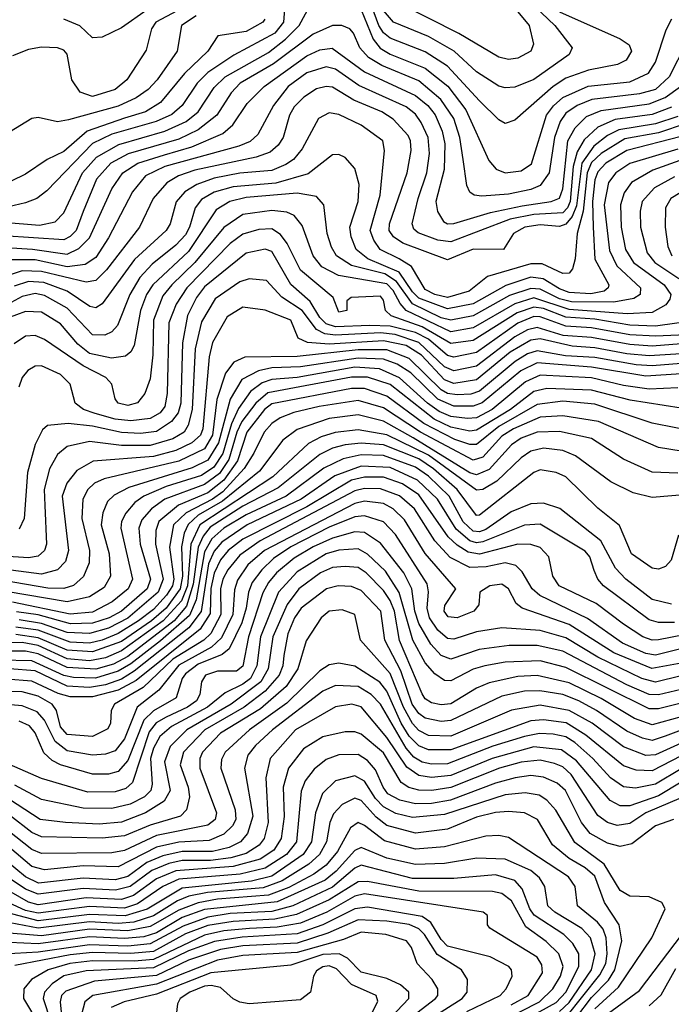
# Model space of a CAD drawing. Extents: x 997026 to 1115308, y 536381 to 619039.
# Tile 225 of 256: x 1042377 to 1044415, y 575217 to 578293. Entities that reach past the tile are written whole.
import ezdxf

# ---------------------------------------------------------------- set-up
doc = ezdxf.new("R2010")
doc.units = 0

msp = doc.modelspace()

# ---------------------------------------------------------------- linework, layer by layer
at = {"layer": '0CON20XD'}
for points in [[(1042969.3, 578375), (1042802.3, 578285), (1042789.4, 578265), (1042772.3, 578197.7), (1042711.9, 578105), (1042675.3, 578075), (1042605, 578053.2), (1042566.4, 578066.4), (1042540.4, 578105), (1042525.5, 578185.5), (1042515, 578198.2), (1042495.7, 578205.7), (1042445, 578207.3), (1042405, 578200), (1042355, 578180)], [(1044065, 578317.6), (1044255, 578233.4), (1044283.2, 578215), (1044290.3, 578195), (1044273.1, 578166.9), (1044246.3, 578153.7), (1044155.2, 578135.2), (1044085, 578110.7), (1044045.6, 578084.4), (1043925, 577979.1), (1043895, 577969.1), (1043875, 577980.8), (1043815, 578040.2), (1043715, 578148.2), (1043645, 578192.3), (1043535, 578235.9), (1043515, 578252.5), (1043500.5, 578275), (1043463.9, 578375)], [(1043207.1, 578355), (1043201.9, 578285), (1043175, 578251.5), (1043047.1, 578182.9), (1042965, 578128), (1042932.3, 578095), (1042884.8, 578025), (1042852.7, 577997.3), (1042804.1, 577975), (1042664.8, 577935.2), (1042605, 577906.1), (1042461.6, 577758.4), (1042430.4, 577735), (1042395, 577721.1), (1042235, 577683.9)], [(1043966.9, 578355), (1044050.4, 578275), (1044104.6, 578205), (1044095.4, 578185), (1043985, 578106.3), (1043925, 578082.4), (1043895, 578080), (1043875, 578085.2), (1043805, 578130.8), (1043735.1, 578195.1), (1043655, 578241.1), (1043545.8, 578285), (1043515, 578321.7)], [(1043909.1, 578349.1), (1043970.5, 578275), (1043983.6, 578216.4), (1043975.5, 578195), (1043935, 578173.2), (1043905, 578168.9), (1043875, 578176.4), (1043749.7, 578249.7), (1043565, 578344.1)], [(1042325, 577660.2), (1042439, 577651), (1042488.1, 577661.9), (1042515, 577690), (1042573, 577815), (1042616.7, 577863.3), (1042686.7, 577903.3), (1042831.2, 577945), (1042897.8, 577975), (1042935.5, 578005), (1042985, 578081.5), (1043019.2, 578115), (1043155, 578191.2), (1043207.8, 578232.2), (1043250.8, 578275), (1043283.8, 578336.2)], [(1042775.9, 578324.1), (1042695, 578267.3), (1042635, 578239.1), (1042605, 578236.7), (1042565, 578274.1), (1042515, 578295.2)], [(1043445, 578323.6), (1043482.8, 578232.8), (1043504, 578204), (1043535, 578185.1), (1043645, 578141.3), (1043716, 578086), (1043772.1, 578012.1), (1043843.5, 577853.5), (1043866.6, 577826.6), (1043895, 577814.8), (1043945, 577821), (1043977.4, 577842.6), (1044024.6, 577995), (1044045.7, 578024.3), (1044075, 578050.5), (1044155, 578085.1), (1044285, 578099.5), (1044343.5, 578126.5), (1044365, 578160.4), (1044398.1, 578261.9), (1044415.8, 578295.8)], [(1043143.5, 578295), (1043137.5, 578285), (1043085, 578256.6), (1042996.8, 578243.2), (1042965.8, 578195), (1042892, 578125), (1042817.7, 578035), (1042770, 578005), (1042704.8, 577985.2), (1042588.4, 577945), (1042515, 577881.9), (1042463.3, 577856.7), (1042395, 577810.8), (1042259.6, 577745)], [(1042928.3, 578305), (1042882.9, 578275), (1042869.8, 578195), (1042806.7, 578105), (1042778.9, 578075), (1042741.4, 578048.6), (1042685, 578023.3), (1042529.2, 577980.8), (1042495, 577974.6), (1042435, 577988.1), (1042415, 577984.4), (1042345, 577941.8)], [(1044461.2, 578218.8), (1044407.4, 578115), (1044365.6, 578075), (1044315, 578061.6), (1044165.6, 578044.4), (1044120, 578025), (1044085, 578001.7), (1044067.2, 577975), (1044048.9, 577925), (1044033, 577815), (1044005, 577775.5), (1043975, 577762.4), (1043905, 577748.5), (1043821.7, 577741.7), (1043798, 577745), (1043784.8, 577754.8), (1043775.2, 577775.2), (1043763.5, 577856.5), (1043752.8, 577925), (1043734.4, 577985), (1043694.3, 578044.3), (1043625, 578101.9), (1043509.8, 578149.8), (1043468.1, 578175), (1043440.3, 578205), (1043421.1, 578251.1), (1043409.1, 578265), (1043384.8, 578274.8), (1043355, 578275.5), (1043295, 578248.4), (1043171, 578155), (1043066.7, 578095), (1043038.6, 578065), (1042993.4, 577995), (1042935, 577949), (1042875, 577919.7), (1042716.1, 577873.9), (1042662.3, 577845), (1042617.6, 577795), (1042575.5, 577694.5), (1042553.5, 577635), (1042535, 577615.4), (1042515, 577605.6), (1042325, 577618)], [(1042335, 577581.2), (1042416.6, 577576.6), (1042525, 577560.9), (1042562.1, 577577.9), (1042595, 577612), (1042665.6, 577764.4), (1042700, 577815), (1042746.8, 577845), (1042829.3, 577870.7), (1042915, 577895.5), (1043012.1, 577937.9), (1043043.9, 577965), (1043088.6, 578031.4), (1043141.4, 578085), (1043275, 578180), (1043315, 578199.3), (1043354, 578204), (1043455, 578130.1), (1043615, 578056.4), (1043653.6, 578025), (1043676.4, 577996.4), (1043697.6, 577945), (1043706.1, 577905), (1043704.3, 577825), (1043678.4, 577725), (1043683.5, 577693.5), (1043702.4, 577662.4), (1043715, 577655.3), (1043735, 577656.5), (1043849.2, 577690.8), (1043948.4, 577711.6), (1044038.6, 577725), (1044065, 577735.3), (1044075.5, 577764.5), (1044091.2, 577915), (1044114.2, 577955.8), (1044149.7, 577990.3), (1044195, 578009.9), (1044345, 578030), (1044395, 578049.8), (1044443.2, 578085)], [(1044415, 578019.6), (1044355, 577996.7), (1044238.9, 577981.1), (1044185, 577957.9), (1044141.9, 577918.1), (1044119.9, 577880.1), (1044107.7, 577835), (1044098.4, 577725), (1044090.1, 577705), (1044075, 577690), (1043985, 577684.3), (1043910.2, 577670.2), (1043725, 577599.3), (1043684, 577604), (1043623.1, 577626.9), (1043609.3, 577639.3), (1043604.4, 577655), (1043622.6, 577735), (1043650.3, 577815), (1043658, 577875), (1043653.8, 577925), (1043632.5, 577972.5), (1043615, 577997.8), (1043585, 578021), (1043437.8, 578087.8), (1043365, 578138.9), (1043335, 578146), (1043275, 578126.8), (1043216.6, 578085), (1043170.7, 578025), (1043121.7, 577935), (1043097.6, 577912.4), (1043062.3, 577897.7), (1042830.9, 577835), (1042770.7, 577805), (1042729.6, 577755), (1042655, 577612.1), (1042615, 577549.8), (1042581.9, 577528.1), (1042525, 577520.8), (1042425, 577542.7), (1042345, 577543.2)], [(1044435, 577991.3), (1044365, 577968.1), (1044251, 577949), (1044215, 577931.1), (1044172.1, 577897.9), (1044135, 577845), (1044118.2, 577711.8), (1044105, 577677.9), (1044085, 577654.9), (1044065, 577647.5), (1044005, 577652), (1043956.2, 577645), (1043921.6, 577625), (1043890, 577575), (1043795, 577576.1), (1043715, 577543.1), (1043575.5, 577595.5), (1043546.1, 577615), (1043532.7, 577635), (1043533.5, 577655), (1043588.1, 577815), (1043601, 577885), (1043599.2, 577915), (1043591.7, 577931.7), (1043545, 577982.3), (1043509.4, 578005), (1043422.3, 578042.3), (1043355, 578082.4), (1043335, 578084.8), (1043305, 578077), (1043265, 578051.7), (1043235, 578020.5), (1043220.7, 577995), (1043200.6, 577925), (1043185, 577901.1), (1043160.3, 577879.7), (1043116.1, 577863.9), (1042925, 577823.4), (1042873.5, 577805), (1042836.9, 577783.1), (1042794.8, 577735), (1042751.7, 577645), (1042648.5, 577511.5), (1042615, 577478.6), (1042585, 577473.1), (1042445, 577507), (1042385, 577508.7), (1042314.6, 577485.4)], [(1044461.1, 577968.9), (1044375, 577940.2), (1044269.4, 577920.6), (1044195, 577875.5), (1044165, 577846.7), (1044151.1, 577815), (1044139.1, 577695), (1044120.1, 577625), (1044114.3, 577545.7), (1044105.5, 577514.5), (1044095, 577501.8), (1044075, 577500), (1044011, 577531), (1043975, 577530), (1043839.6, 577490.4), (1043782.8, 577445), (1043715, 577425.5), (1043674.7, 577435), (1043645, 577449.9), (1043602, 577522), (1043563.7, 577546.3), (1043504.1, 577575), (1043484.1, 577604.1), (1043472.9, 577635), (1043504.5, 577745), (1043518.1, 577885), (1043512.8, 577915), (1043445, 577963.9), (1043375, 577997), (1043345, 578002.6), (1043311.3, 577985), (1043260.3, 577889.7), (1043233.1, 577856.9), (1043209.5, 577840.5), (1043165, 577821.8), (1043065, 577813.7), (1042985, 577797.9), (1042931.2, 577778.8), (1042893.5, 577755), (1042866.2, 577723.8), (1042847, 577655), (1042835.2, 577635), (1042736.2, 577543.8), (1042635, 577405.9), (1042615, 577393.2), (1042596.8, 577396.8), (1042525.1, 577445.1), (1042452.4, 577472.4), (1042405, 577475.1), (1042359.4, 577460.6)], [(1044445, 577928.2), (1044275, 577884.1), (1044209.4, 577845), (1044185, 577818.3), (1044175, 577792.9), (1044168.2, 577725), (1044169.8, 577645), (1044175.1, 577545), (1044218.8, 577465), (1044216.9, 577455), (1044204.6, 577445), (1044163.1, 577436.9), (1044095, 577441.1), (1044065, 577451.9), (1044013.8, 577483.8), (1043975, 577488.7), (1043897, 577463), (1043795, 577405.6), (1043715, 577389.9), (1043625, 577423.7), (1043605, 577443.1), (1043564.1, 577504.1), (1043465.7, 577545.7), (1043429.4, 577575), (1043413.4, 577615), (1043409.7, 577645), (1043435.6, 577725), (1043438, 577778), (1043425, 577828.6), (1043395, 577862.7), (1043375, 577872.3), (1043355, 577871.3), (1043278.6, 577811.4), (1043177.6, 577782.4), (1043045, 577771.5), (1042985, 577753.9), (1042945, 577731.7), (1042925.2, 577705), (1042907.7, 577645), (1042895, 577621.6), (1042865, 577589), (1042790.9, 577529.1), (1042752.6, 577487.4), (1042720.9, 577435), (1042682.4, 577337.6), (1042665, 577317.6), (1042642.7, 577307.3), (1042605, 577308.4), (1042525, 577392.4), (1042455, 577431.4), (1042425, 577437.8), (1042385, 577428.4), (1042315, 577390.9)], [(1044435, 577888.3), (1044285, 577844.1), (1044241.1, 577815), (1044218.2, 577785), (1044205.1, 577715), (1044221.7, 577571.7), (1044244.4, 577524.4), (1044318, 577455), (1044316.9, 577435), (1044297.5, 577422.5), (1044235, 577410.5), (1044102.1, 577412.1), (1044065, 577421), (1044005, 577451.5), (1043975, 577453.8), (1043908.7, 577431.3), (1043795, 577368.1), (1043725, 577354.2), (1043695, 577362.3), (1043605.5, 577405.5), (1043555.3, 577475.3), (1043518.8, 577498.8), (1043414.8, 577524.8), (1043367.9, 577555), (1043352.1, 577582.1), (1043338.8, 577625), (1043327.9, 577715), (1043305, 577740.5), (1043245, 577751.5), (1043085, 577737.7), (1043034.1, 577725), (1042991.2, 577698.8), (1042905, 577569.4), (1042793.1, 577465), (1042773.9, 577435), (1042754.6, 577385), (1042734.9, 577275.1), (1042724.1, 577255.9), (1042707.5, 577242.5), (1042663.9, 577236.1), (1042595, 577250.6), (1042559.1, 577279.1), (1042505, 577343.5), (1042445, 577379.4), (1042395, 577381.4), (1042339.1, 577360.9)], [(1044595, 577908.2), (1044356.7, 577823.3), (1044290.2, 577785), (1044267.4, 577752.6), (1044256, 577715), (1044257.9, 577645), (1044271.8, 577575), (1044296.8, 577535), (1044392.5, 577465), (1044413.4, 577435), (1044410.2, 577419.8), (1044397.1, 577402.9), (1044355, 577378.9), (1044276.1, 577373.9), (1044095, 577388.3), (1043985, 577423.8), (1043925, 577405.6), (1043795, 577330.1), (1043725, 577318.2), (1043585, 577384.9), (1043566.4, 577406.4), (1043545, 577447.7), (1043525, 577468), (1043374, 577494), (1043321.4, 577521.4), (1043294.2, 577555), (1043260.4, 577650.4), (1043235, 577681.9), (1043211.8, 577691.8), (1043165, 577697.6), (1043075.1, 577684.9), (1043015, 577644.1), (1042925.1, 577535), (1042852.5, 577465), (1042825, 577430.2), (1042794.9, 577355), (1042793.6, 577246.4), (1042785, 577171.2), (1042768.2, 577125), (1042745, 577096.4), (1042715, 577088.4), (1042684.5, 577095), (1042675, 577108.8), (1042665.4, 577155), (1042646.7, 577175), (1042575, 577211.6), (1042455, 577294.3), (1042425, 577306.7), (1042395, 577304.8), (1042359.3, 577280.7)], [(1044425, 577802.1), (1044362.3, 577767.7), (1044323, 577725), (1044316.9, 577695), (1044317.9, 577645), (1044339.4, 577565), (1044363.1, 577535), (1044437.9, 577485)], [(1044442.3, 577752.3), (1044413, 577735), (1044396.1, 577705), (1044395.6, 577645), (1044403.3, 577585), (1044415.9, 577555)], [(1044498.8, 577355), (1044365, 577335.6), (1044285, 577338.8), (1044175, 577357.6), (1044085, 577364.1), (1044015, 577390.6), (1043985, 577395.2), (1043932.8, 577377.2), (1043795, 577290.8), (1043725, 577281.2), (1043635, 577333.5), (1043538.1, 577368.1), (1043520.4, 577385), (1043515, 577416.9), (1043505, 577429.3), (1043413.3, 577425), (1043400, 577415), (1043400, 577385), (1043375, 577380), (1043357.1, 577425), (1043255, 577510.7), (1043213.6, 577593.6), (1043192.4, 577622.4), (1043165, 577639.5), (1043125, 577637.5), (1043075, 577623), (1043035, 577594.2), (1042899.6, 577455), (1042866.5, 577405), (1042843.4, 577346.6), (1042837.9, 577125), (1042830.4, 577085), (1042816.4, 577065), (1042785, 577047.2), (1042725, 577040.5), (1042675, 577045.5), (1042612.9, 577062.9), (1042576.8, 577075), (1042550, 577095), (1042535.3, 577155), (1042504.5, 577185), (1042445, 577211.4), (1042425, 577210.5), (1042402.3, 577197.7), (1042384.2, 577175.8), (1042374.5, 577145.5)], [(1044509.3, 577310.7), (1044365, 577304.3), (1044285, 577308.4), (1044165, 577330.3), (1044085, 577335.7), (1044005, 577364.9), (1043985, 577365.5), (1043935, 577344.7), (1043805, 577253.4), (1043735, 577238.8), (1043715, 577244.3), (1043654.8, 577294.8), (1043615, 577316.2), (1043535, 577336.1), (1043472.3, 577337.7), (1043365, 577333.9), (1043335, 577343.2), (1043315, 577362.8), (1043285, 577413), (1043225, 577465.6), (1043165, 577568.9), (1043145, 577576.2), (1043085, 577564.1), (1042955, 577458.5), (1042930.3, 577425), (1042901.4, 577368.6), (1042886.1, 577283.9), (1042880.8, 577095), (1042872.1, 577065), (1042852, 577038), (1042805, 577007), (1042755, 577000.7), (1042695, 577003.5), (1042605, 577023.4), (1042528.1, 577031.9), (1042464.2, 577025.8), (1042448.2, 577011.8), (1042425, 576966.4), (1042400.9, 576879.1), (1042390.6, 576735), (1042375, 576702)], [(1044445, 577280.2), (1044355, 577273.2), (1044285, 577278.3), (1044165, 577300.2), (1044076.9, 577306.9), (1043995, 577332.1), (1043965, 577324.5), (1043925, 577302.7), (1043805, 577210.6), (1043735, 577195.7), (1043705, 577208.3), (1043625.4, 577285), (1043550.6, 577309.4), (1043505, 577314.5), (1043365, 577307.3), (1043331.6, 577311.6), (1043305, 577325.3), (1043260.5, 577385), (1043196.8, 577426.8), (1043148.6, 577478.6), (1043095, 577483.9), (1043065, 577474.4), (1042988.6, 577421.4), (1042945, 577348.9), (1042925.7, 577265), (1042916.6, 577075), (1042903.8, 577026.2), (1042891.2, 577005), (1042856.1, 576983.9), (1042785, 576963.4), (1042695, 576963), (1042595, 576975.1), (1042525, 576959.3), (1042495.7, 576934.3), (1042470, 576890), (1042454, 576825), (1042455.1, 576775), (1042461.1, 576655), (1042455, 576634.7), (1042435, 576617.6), (1042405, 576612.4), (1042325, 576617)], [(1044445, 577249.1), (1044345, 577242.8), (1044275, 577249), (1044175, 577268.3), (1044105, 577272.9), (1044005, 577295.8), (1043975, 577291.8), (1043911, 577255), (1043805, 577168.4), (1043735, 577157.1), (1043705, 577167.6), (1043633.3, 577245), (1043585, 577274.9), (1043515, 577289.6), (1043345, 577279.7), (1043276.9, 577285), (1043247.8, 577297.8), (1043224.4, 577355), (1043145, 577385.7), (1043075, 577395.2), (1043025.8, 577365), (1042980.4, 577285), (1042969.7, 577240.3), (1042949.6, 577015), (1042942.2, 576995), (1042915, 576971.3), (1042865, 576947.8), (1042795, 576928.5), (1042606.4, 576913.6), (1042555.4, 576884.6), (1042524.6, 576845.4), (1042510, 576805), (1042529.8, 576635), (1042519.9, 576600.1), (1042495.1, 576574.9), (1042445, 576560.9), (1042325, 576576.6)], [(1044445, 577219.1), (1044355, 577211.6), (1044305, 577214.8), (1044175, 577237.4), (1044083.5, 577243.5), (1043995, 577258.8), (1043965, 577249), (1043926, 577225), (1043815, 577132.7), (1043787.2, 577122.8), (1043745, 577121), (1043715, 577125.6), (1043695, 577137.3), (1043595, 577235.1), (1043525, 577261.3), (1043435, 577262.2), (1043245, 577240.7), (1043080.6, 577239.4), (1043047.1, 577222.9), (1043020.6, 577189.4), (1042993.8, 577106.2), (1042980.4, 576995), (1042955, 576953), (1042875, 576914.2), (1042640.7, 576859.3), (1042611.2, 576845), (1042589.8, 576825), (1042574.8, 576795), (1042571.8, 576735), (1042594.8, 576635), (1042593.9, 576596.1), (1042576.4, 576553.6), (1042545, 576525.9), (1042515, 576516.6), (1042465, 576517.4), (1042325, 576540.7)], [(1044445, 577186.7), (1044335, 577179.5), (1044165, 577207.5), (1043995, 577220.7), (1043944.1, 577195.9), (1043823.6, 577096.4), (1043795, 577085.7), (1043735, 577085.8), (1043685, 577107.4), (1043599.7, 577189.7), (1043557.5, 577217.5), (1043515, 577232.2), (1043435.9, 577235.9), (1043255, 577208.5), (1043164.9, 577205.1), (1043123.4, 577196.6), (1043071.2, 577168.8), (1043035, 577107.4), (1042999.1, 576970.9), (1042965, 576916.8), (1042916.5, 576893.5), (1042718.4, 576831.6), (1042672.7, 576807.3), (1042651.9, 576788.1), (1042637.3, 576752.7), (1042631.4, 576715), (1042656.9, 576625), (1042661, 576555), (1042641.1, 576518.9), (1042595, 576490.3), (1042525, 576474.5), (1042335, 576506.6)], [(1044435, 577143), (1044345, 577138.7), (1044265, 577150.2), (1044165, 577174), (1044005, 577182.5), (1043958.5, 577161.5), (1043854.5, 577075), (1043805, 577049.5), (1043777, 577047), (1043725, 577053.8), (1043689, 577069), (1043651.8, 577095), (1043565, 577173.9), (1043502.1, 577202.1), (1043425, 577207.6), (1043245, 577175.6), (1043165, 577169.3), (1043135, 577158.7), (1043098.4, 577131.6), (1043061.3, 577078.7), (1043039, 577031), (1043012.1, 576937.9), (1042984.5, 576895), (1042945, 576869.5), (1042835.3, 576834.7), (1042764.8, 576805), (1042736.7, 576785), (1042708.7, 576751.3), (1042694.9, 576725.1), (1042693.7, 576705), (1042729.7, 576545), (1042715.8, 576515), (1042665.7, 576474.3), (1042605, 576442.5), (1042535, 576436.1), (1042355, 576473.5)], [(1044445, 577079.5), (1044285.7, 577104.3), (1044165, 577136.1), (1044025, 577141.3), (1043985, 577132.1), (1043912.2, 577075), (1043805, 577010.6), (1043785, 577007.8), (1043725, 577020.2), (1043672.6, 577045), (1043535, 577153), (1043465, 577176.1), (1043415, 577176.2), (1043153, 577127), (1043115.3, 577095), (1043072.1, 577037.9), (1043055.6, 577004.4), (1043030.7, 576919.3), (1043001.8, 576875), (1042955, 576841.6), (1042830.6, 576795), (1042789, 576765), (1042758.8, 576731.2), (1042749.9, 576705), (1042753.7, 576655), (1042786.2, 576545), (1042775.6, 576515), (1042695, 576445.6), (1042657.1, 576425), (1042605, 576407.6), (1042536.1, 576406.1), (1042435, 576433.7), (1042366.8, 576443.2)], [(1044503.2, 577003.2), (1044355, 577033), (1044175, 577092.2), (1044075, 577101), (1043995, 577091), (1043875, 577022.1), (1043805, 576966.1), (1043785, 576966), (1043737.9, 576982.1), (1043641.2, 577031.2), (1043525, 577117), (1043455, 577141.3), (1043415, 577141.4), (1043165, 577093.2), (1043142.8, 577075), (1043087.7, 577005), (1043057.9, 576915), (1043015, 576854.2), (1042965, 576815.4), (1042873.2, 576776.8), (1042812, 576725), (1042802.9, 576697.1), (1042801.9, 576655), (1042825.1, 576545), (1042810.3, 576505), (1042715, 576423.2), (1042655, 576392.6), (1042595, 576375.4), (1042525, 576378.5), (1042445, 576407.1), (1042375, 576418.1)], [(1044445, 576945.5), (1044375, 576956.5), (1044187.4, 577037.4), (1044075, 577056.1), (1044005, 577051), (1043921.6, 577015), (1043885, 576992.3), (1043825, 576927), (1043795, 576917.4), (1043630.3, 577005), (1043515, 577080.2), (1043435, 577103), (1043313.6, 577085), (1043234.1, 577065.9), (1043191, 577049), (1043165, 577031.9), (1043141.5, 577005), (1043109.2, 576939.2)], [(1044435, 576876.9), (1044355, 576879.8), (1044265, 576920), (1044164.6, 576984.6), (1044065, 577006.6), (1043995.1, 577005.1), (1043945, 576985.6), (1043915, 576964.8), (1043845, 576888.3), (1043805, 576870.8), (1043785, 576877.7), (1043607.2, 576987.2), (1043515, 577039.4), (1043435, 577059.1), (1043345, 577047.3), (1043245, 577012.4), (1043200.2, 576979.8), (1043126.9, 576883.1), (1043011.4, 576788.6), (1042935.1, 576744.9), (1042903.5, 576716.5), (1042891.1, 576688.9), (1042883.3, 576646.7), (1042885.7, 576555), (1042878.7, 576515), (1042834.6, 576455), (1042789.3, 576415), (1042695, 576350.7), (1042605, 576318.2), (1042525, 576323.6), (1042435, 576362.4), (1042365, 576372.3)], [(1044465, 576809.6), (1044355, 576800.5), (1044295.2, 576815.2), (1044225, 576849.2), (1044115, 576930.8), (1044075, 576947.7), (1044015, 576955.1), (1043975, 576945.1), (1043945.5, 576924.5), (1043868.8, 576851.2), (1043825, 576825.9), (1043805, 576823), (1043655, 576932.8), (1043525, 576996.6), (1043435, 577011.6), (1043363.1, 577003.1), (1043319.6, 576990.4), (1043280.5, 576969.5), (1043168.1, 576865), (1042940, 576715), (1042912.5, 576655), (1042901.6, 576525), (1042882.8, 576477.2), (1042825.2, 576414.8), (1042695, 576321.1), (1042645, 576300), (1042595, 576289.7), (1042525, 576296.8), (1042435, 576337.6), (1042385, 576347.2), (1042315, 576346)], [(1044436.7, 576683.3), (1044414.3, 576605), (1044396, 576585), (1044375, 576576.5), (1044355, 576580), (1044290.4, 576625), (1044253, 576713), (1044185, 576767.3), (1044085, 576865.3), (1044055, 576878.6), (1044005, 576887), (1043985, 576878.6), (1043815, 576745.2), (1043805, 576744.3), (1043745.3, 576825), (1043670.5, 576890.5), (1043625, 576920.9), (1043515, 576964.6), (1043445, 576970.6), (1043395, 576964.9), (1043355, 576954.6), (1043315.1, 576934.9), (1043185, 576830.8), (1043075, 576773.8), (1042972.1, 576707.9), (1042950.3, 576679.7), (1042935, 576644.8), (1042919.8, 576530.2), (1042898.9, 576461.1), (1042859.8, 576415), (1042715, 576303.6), (1042669.9, 576280.1), (1042615, 576264.2), (1042525, 576269.4), (1042435, 576311.9), (1042395, 576320.5), (1042325, 576320.7)], [(1044415, 576467.1), (1044355, 576481.4), (1044272, 576545), (1044239.8, 576579.8), (1044194.5, 576665), (1044065.7, 576765.7), (1044015, 576782.7), (1043975, 576781.2), (1043914.1, 576755.9), (1043835, 576700.7), (1043815, 576693.4), (1043795, 576694.9), (1043764.1, 576724.1), (1043719.7, 576805), (1043655, 576867.2), (1043614.5, 576895.5), (1043515, 576931.7), (1043445, 576933.6), (1043388.9, 576921.1), (1043327.7, 576892.3), (1043210.3, 576805), (1043085, 576746.7), (1043015.1, 576704.9), (1042978.3, 576671.7), (1042955, 576631.2), (1042928.8, 576481.2), (1042908.3, 576431.7), (1042817.7, 576352.3), (1042725, 576281), (1042685, 576257.5), (1042613.7, 576236.3), (1042545, 576237.9), (1042515, 576243.9), (1042415, 576290.6), (1042315, 576292)], [(1043109.2, 576939.2), (1043079.3, 576890.7), (1043011.7, 576818.3), (1042979.6, 576795), (1042897.3, 576752.7), (1042857.9, 576715), (1042845.5, 576645), (1042858.8, 576545), (1042854.8, 576525), (1042835.9, 576495), (1042795, 576450.5), (1042748.3, 576415), (1042685, 576375.7), (1042635, 576354.5), (1042595, 576345.8), (1042535, 576349), (1042435, 576386.2), (1042365, 576395.6)], [(1044425, 576410.3), (1044375, 576409.9), (1044345, 576418.3), (1044202.1, 576525), (1044184.7, 576545), (1044172.9, 576572.9), (1044159.8, 576615), (1044145, 576632.9), (1044005, 576717.2), (1043955, 576713.7), (1043825, 576661.7), (1043805, 576659.1), (1043785, 576664.6), (1043741.4, 576701.4), (1043683.8, 576795), (1043621.1, 576855), (1043535, 576894.6), (1043445, 576898.1), (1043362.1, 576867.9), (1043257.5, 576795), (1043088.7, 576715), (1043009, 576661), (1042985, 576632.4), (1042967.2, 576592.8), (1042944.2, 576444.2), (1042906.2, 576393.8), (1042735, 576257.6), (1042695, 576233), (1042645, 576215.4), (1042595, 576206.5), (1042525, 576211.2), (1042425, 576258.7), (1042345, 576265.4)], [(1044455, 576371.8), (1044375, 576355.4), (1044355, 576355.1), (1044325.9, 576365), (1044265, 576404.8), (1044179.1, 576469.1), (1044064.2, 576525), (1044044.2, 576555), (1044031.1, 576615), (1044004.5, 576644.5), (1043975, 576654.1), (1043935, 576654.6), (1043815, 576623.9), (1043779.8, 576629.8), (1043745, 576651.1), (1043717.2, 576677.2), (1043625, 576809.2), (1043573.6, 576843.6), (1043515, 576863.8), (1043455, 576864), (1043415, 576854.2), (1043275, 576771.7), (1043075, 576670.4), (1043029.1, 576635), (1043005, 576606.1), (1042985, 576564.3), (1042975, 576515.7), (1042972.4, 576437.6), (1042941.3, 576388.7), (1042741.2, 576228.8), (1042685, 576198.7), (1042605, 576177.4), (1042535, 576177.6), (1042497.8, 576187.8), (1042415, 576226.9), (1042335, 576232.6)], [(1044465, 576332.9), (1044365, 576308), (1044335, 576313.6), (1044262, 576345), (1044152.9, 576422.9), (1044003.8, 576493.8), (1043979.6, 576515), (1043948.5, 576568.5), (1043928.3, 576588.3), (1043895, 576596), (1043835.9, 576584.1), (1043785, 576581.5), (1043722.6, 576612.6), (1043674.9, 576665), (1043611.4, 576765), (1043565, 576806), (1043505, 576827.7), (1043455, 576828.2), (1043425, 576821.3), (1043129, 576665), (1043065, 576620), (1043028.3, 576575), (1043012.2, 576545), (1043005.1, 576515), (1043005.8, 576435), (1042974.2, 576375.8), (1042952.4, 576355), (1042855.9, 576295), (1042763.3, 576206.7), (1042673.8, 576155), (1042662.5, 576135), (1042661.1, 576095), (1042652.6, 576077.4), (1042605, 576053.5), (1042525, 576060.3), (1042505, 576084.2), (1042491.7, 576135), (1042478.1, 576155), (1042435, 576180.1), (1042385, 576193.1), (1042315, 576194.2)], [(1044514.2, 576295.8), (1044354.1, 576265.9), (1044235, 576315.7), (1044095, 576403.3), (1043947.9, 576455), (1043929.7, 576469.7), (1043905, 576515.3), (1043885, 576530.2), (1043846.9, 576525), (1043815.7, 576505), (1043812.9, 576465), (1043797.1, 576445), (1043745, 576424.5), (1043717.3, 576427.3), (1043704.5, 576445), (1043706.6, 576463.4), (1043741.2, 576515), (1043645.3, 576625.3), (1043580.6, 576730.6), (1043545, 576764.8), (1043515, 576781.4), (1043455, 576788.8), (1043425, 576782), (1043143, 576635), (1043090.4, 576589.6), (1043058.2, 576541.8), (1043048.2, 576511.8), (1043043.4, 576435), (1043008.1, 576361.9), (1042976.8, 576333.2), (1042875, 576277.1), (1042811.7, 576198.3), (1042744.1, 576145.9), (1042705, 576046.7), (1042675, 576009.1), (1042645, 575998.7), (1042605, 575995.1), (1042525, 576009.5), (1042487.7, 576037.7), (1042454.5, 576104.5), (1042431.1, 576131.1), (1042385, 576150.1), (1042325, 576155.1)], [(1044445, 576243.2), (1044365, 576223.5), (1044322.4, 576235), (1044185, 576301.8), (1044085, 576362.4), (1044004.8, 576385.2), (1043885, 576393.3), (1043805, 576380.3), (1043735, 576358), (1043715, 576359.7), (1043685, 576386.2), (1043658.3, 576425), (1043651, 576455), (1043655.4, 576505.4), (1043650.8, 576530.8), (1043552.3, 576685), (1043515, 576724.5), (1043455, 576743.3), (1043425, 576740.3), (1043345, 576707.7), (1043225, 576646.2), (1043170.5, 576609.5), (1043133.8, 576575), (1043104.4, 576535), (1043092.6, 576505), (1043085.2, 576454.8), (1043071.5, 576408.5), (1043032.5, 576327.5), (1043010, 576310), (1042935, 576279.7), (1042895, 576249.2), (1042885.1, 576235), (1042866, 576175), (1042795, 576134.4), (1042765.5, 576104.5), (1042715, 575979.3), (1042685, 575944.8), (1042655, 575936.4), (1042605, 575936.4), (1042505, 575965.1), (1042478.7, 575978.7), (1042452.3, 576002.3), (1042425.8, 576065), (1042407.4, 576087.4), (1042375, 576101.4)], [(1044445, 576200.6), (1044375, 576183.6), (1044345, 576185.3), (1044275, 576215.3), (1044075, 576320.9), (1043995, 576338.2), (1043907.7, 576337.7), (1043814.2, 576325.8), (1043725, 576295.2), (1043695, 576307.2), (1043662.5, 576342.5), (1043625, 576406.5), (1043612.1, 576445), (1043603.3, 576515), (1043578.1, 576565), (1043505, 576657.4), (1043455, 576691.2), (1043425, 576693.6), (1043355, 576673.1), (1043295, 576646.6), (1043235, 576611.4), (1043180.1, 576565), (1043154.6, 576535), (1043137.7, 576502.3), (1043092.6, 576365), (1043075, 576273.2), (1043055, 576258.4), (1042995, 576258.2), (1042957.9, 576245), (1042945.2, 576225), (1042940.2, 576185), (1042930, 576165), (1042902.2, 576145), (1042835, 576114.4), (1042803.5, 576096.5), (1042781.7, 576068.3), (1042730.1, 575909.9), (1042708.5, 575891.5), (1042675, 575880.8), (1042589.7, 575879.7), (1042445, 575923.1), (1042345, 575966.5)], [(1044445, 576158.1), (1044375, 576140), (1044345, 576140.7), (1044085, 576269.7), (1044005, 576289.8), (1043895, 576285.9), (1043831.9, 576275), (1043795, 576263.9), (1043725, 576227.5), (1043705, 576228.5), (1043675, 576249.1), (1043645, 576284.3), (1043605.8, 576355), (1043564, 576504), (1043520.7, 576570.7), (1043465, 576623.3), (1043435, 576639.6), (1043375, 576636), (1043335, 576624.6), (1043245, 576568.4), (1043186.7, 576505), (1043129.9, 576365), (1043118.9, 576275), (1043098.9, 576235), (1043075, 576216.8), (1043019.6, 576190.4), (1042964.2, 576145), (1042852.1, 576085), (1042815, 576053.4), (1042795, 576017), (1042786.4, 575985), (1042791.4, 575905), (1042787.2, 575885), (1042767, 575865), (1042722.4, 575842.4), (1042665, 575829.1), (1042575, 575830.1), (1042445, 575856.8), (1042361.9, 575901.9)], [(1044445, 576115.7), (1044355, 576089.8), (1044299.8, 576109.8), (1044195, 576172.9), (1044095, 576221.4), (1043995, 576243.9), (1043935, 576241.5), (1043845, 576221.4), (1043804.9, 576205.1), (1043725, 576155.5), (1043695, 576152.9), (1043665, 576159.1), (1043645, 576171.9), (1043635, 576187.3), (1043565, 576354.2), (1043548.5, 576445), (1043535, 576479.2), (1043515, 576509.7), (1043460.7, 576565), (1043435, 576581.5), (1043395, 576585.4), (1043355, 576581.5), (1043317.7, 576565), (1043250.2, 576515), (1043213.3, 576466.7), (1043168.5, 576365), (1043153.7, 576265), (1043130.6, 576225), (1043038.3, 576155), (1042899.7, 576075), (1042847.4, 576022.6), (1042829.5, 575975), (1042847.4, 575885), (1042828.5, 575851.5), (1042770.2, 575815), (1042695, 575785.8), (1042625, 575780), (1042520, 575785), (1042440.8, 575795), (1042345, 575857.4)], [(1044445, 576073.6), (1044395, 576055.3), (1044355, 576041.8), (1044325, 576048.4), (1044275, 576070.5), (1044181, 576135), (1044125, 576165.5), (1044075, 576185.1), (1044003.4, 576196.6), (1043955, 576195.9), (1043885, 576179.6), (1043725, 576103.3), (1043695, 576100.4), (1043645, 576110.9), (1043625, 576126), (1043603.9, 576155), (1043569, 576259), (1043518.8, 576355), (1043506.6, 576445), (1043445, 576510.4), (1043415, 576522.7), (1043373.3, 576525), (1043336.2, 576515), (1043256.8, 576455), (1043236.7, 576425), (1043215.6, 576375), (1043202.9, 576307.1), (1043199.7, 576275), (1043188.4, 576245), (1043145, 576195.8), (1043079.4, 576145), (1042956, 576075), (1042889.6, 576005), (1042879.2, 575965), (1042903.9, 575895), (1042907.6, 575865), (1042898.9, 575825), (1042880, 575805), (1042785, 575776.9), (1042705, 575743.1), (1042635, 575735.8), (1042445, 575740.4), (1042415, 575753.8), (1042345, 575807.9)], [(1044445, 576032.9), (1044365, 575996.5), (1044334.9, 575994.9), (1044265, 576021.1), (1044167, 576095), (1044095.4, 576135.4), (1044005, 576151.8), (1043915, 576136.2), (1043725, 576054.9), (1043655, 576057.2), (1043625, 576072.6), (1043605, 576094.3), (1043577.1, 576145), (1043535, 576250.2), (1043442.8, 576355), (1043425, 576435.4), (1043385, 576450), (1043344.5, 576445), (1043320, 576425), (1043273, 576353), (1043246.6, 576265), (1043209.9, 576210.1), (1043129.6, 576140.4), (1043005, 576064), (1042948.6, 576005), (1042939.8, 575985), (1042939.8, 575955), (1042992.1, 575815), (1042988.5, 575795), (1042965, 575776.3), (1042805, 575744.9), (1042705, 575697.8), (1042665, 575690.2), (1042445, 575688), (1042415, 575700.7), (1042339.8, 575759.8)], [(1044445, 575993.5), (1044355, 575946.5), (1044305, 575948.6), (1044265, 575962.3), (1044147.8, 576057.8), (1044086.1, 576096.1), (1044015, 576106.2), (1043975, 576103), (1043725, 576011.9), (1043655, 576012.1), (1043625, 576024.9), (1043594.8, 576054.8), (1043570.3, 576095), (1043525, 576195.9), (1043503.1, 576223.1), (1043425, 576273.4), (1043375, 576282.5), (1043345, 576278), (1043315, 576259.3), (1043212.1, 576157.9), (1043095.1, 576074.9), (1043019.6, 576005), (1043007.8, 575982.2), (1043005.9, 575955), (1043050.9, 575825), (1043052.6, 575795), (1043041.9, 575775), (1043015, 575748.4), (1042969, 575729), (1042875, 575724.1), (1042805, 575708.4), (1042685, 575646.4), (1042575, 575649.8), (1042455, 575637), (1042415, 575647.9), (1042345, 575706.8)], [(1044445, 575952.5), (1044365, 575904.7), (1044302.9, 575892.9), (1044265, 575897), (1044224.8, 575925), (1044169.5, 575985), (1044112.9, 576035), (1044085, 576052.6), (1044045, 576060.6), (1044002.7, 576062.7), (1043955, 576053.9), (1043856.7, 576023.3), (1043715, 575968.2), (1043665, 575967.4), (1043635, 575973.5), (1043609.5, 575989.5), (1043585, 576017.2), (1043505.1, 576155.1), (1043476.2, 576185), (1043435, 576210.4), (1043365, 576213.3), (1043325, 576195.2), (1043167.4, 576075), (1043114.4, 576025.6), (1043090.7, 575995), (1043079.8, 575955), (1043106.1, 575805), (1043089, 575751), (1043067.2, 575725), (1043032.5, 575707.5), (1042979.4, 575695), (1042885, 575694.1), (1042825, 575681.2), (1042775, 575660), (1042715, 575616.3), (1042675, 575605.5), (1042575, 575610.8), (1042436.1, 575596.1), (1042395.5, 575615), (1042335, 575665.3)], [(1044445, 575911.2), (1044375, 575868.8), (1044285, 575837.2), (1044255, 575836.8), (1044223.4, 575853.4), (1044118.2, 575978.2), (1044071.7, 576011.7), (1043985, 576021.1), (1043854.7, 575985.3), (1043725, 575931.9), (1043665, 575926.1), (1043625, 575931.6), (1043588, 575958), (1043525, 576050.4), (1043445, 576146.7), (1043415.2, 576155.2), (1043365, 576146.7), (1043239.8, 576075), (1043160.6, 575985), (1043146.6, 575925), (1043154.4, 575785), (1043141.3, 575735), (1043125.9, 575714.1), (1043085, 575688.6), (1043037.7, 575675), (1042973.6, 575666.4), (1042885, 575666), (1042843.4, 575656.6), (1042790.6, 575635), (1042722.8, 575585), (1042676.4, 575573.6), (1042575, 575578.7), (1042435, 575561.5), (1042395, 575576.9), (1042315, 575629.8)], [(1044445, 575862.6), (1044334.7, 575815.3), (1044285, 575782), (1044245, 575775.8), (1044215, 575785.5), (1044185, 575806.5), (1044101, 575935), (1044075, 575958.6), (1044049.3, 575969.3), (1044005, 575979.7), (1043945, 575973.2), (1043877.1, 575955), (1043725, 575894.1), (1043665.3, 575885.3), (1043625, 575886.2), (1043594, 575894), (1043570, 575910), (1043515, 576002.4), (1043445, 576060.9), (1043425, 576068.7), (1043395, 576068.7), (1043325, 576052.9), (1043264.9, 576015.1), (1043217.6, 575955), (1043200.8, 575895), (1043204.1, 575804.1), (1043194.9, 575735), (1043171.7, 575698.3), (1043129.1, 575670.9), (1043045, 575647.9), (1042865, 575634.5), (1042805, 575609.6), (1042732.7, 575557.3), (1042695, 575544.8), (1042585, 575549.9), (1042435, 575528.3), (1042405, 575536.1), (1042315, 575587)], [(1044421.4, 575795), (1044365, 575775.2), (1044291.2, 575718.8), (1044255, 575710), (1044215, 575720.7), (1044161.1, 575751.1), (1044134, 575785), (1044083.5, 575885), (1044057.5, 575907.5), (1044015, 575926.8), (1043975, 575931.9), (1043926.7, 575925), (1043865, 575908), (1043724.6, 575854.6), (1043665, 575844.5), (1043615, 575843.6), (1043565.3, 575855.3), (1043528.4, 575875), (1043513.4, 575895), (1043489.4, 575949.4), (1043465, 575978.9), (1043435, 575997.2), (1043375, 575996.6), (1043335, 575981.9), (1043298.2, 575951.8), (1043270, 575915), (1043256.7, 575883.3), (1043242.6, 575725), (1043210.9, 575685), (1043145, 575642.4), (1043066.5, 575623.5), (1042875, 575608.2), (1042824.8, 575585.2), (1042745, 575531.1), (1042705, 575517.7), (1042595, 575522.5), (1042435, 575501.6), (1042395, 575510.2), (1042315, 575546.5)], [(1044175, 575203.4), (1044249.4, 575270.6), (1044353.8, 575425), (1044395.5, 575515.5), (1044385.3, 575535.3), (1044345, 575552.5), (1044285, 575554.8), (1044255, 575572.6), (1044204.7, 575654.7), (1044112.4, 575722.4), (1044054, 575824), (1044025.1, 575855.1), (1044001, 575871), (1043957.7, 575877.7), (1043895, 575871.6), (1043705, 575810.1), (1043605, 575800.3), (1043553.5, 575813.5), (1043515, 575833.9), (1043490.1, 575860.1), (1043454.7, 575914.7), (1043425, 575931.2), (1043365, 575915.2), (1043324.2, 575875.8), (1043301.5, 575815), (1043289.4, 575725), (1043262.9, 575685), (1043165, 575617.5), (1043101.9, 575601.9), (1042885, 575579.9), (1042775.2, 575514.8), (1042706.6, 575493.4), (1042595, 575498.1), (1042435, 575478.2), (1042315, 575509.3)], [(1044116.3, 575173.7), (1044165, 575238.8), (1044217.9, 575292.1), (1044238.3, 575325), (1044259.7, 575415), (1044251.8, 575465), (1044205.6, 575535), (1044175, 575617.9), (1044145, 575644), (1044095, 575672.2), (1044042.9, 575715), (1043996.2, 575795), (1043955.2, 575814.8), (1043905, 575819.6), (1043865, 575815.9), (1043805, 575802.3), (1043715, 575764.6), (1043615, 575751.6), (1043525, 575775.7), (1043491.8, 575801.8), (1043445, 575854.1), (1043425, 575861.1), (1043385, 575840.9), (1043357.9, 575812.1), (1043347, 575785), (1043336.6, 575725), (1043314.1, 575685), (1043281, 575655), (1043197.4, 575602.6), (1043138.8, 575581.2), (1042963.8, 575566.2), (1042905.4, 575554.6), (1042870.1, 575539.9), (1042795, 575494), (1042733.5, 575473.5), (1042685, 575469.2), (1042595, 575474.8), (1042435.2, 575454.8), (1042325, 575475.9)], [(1044085, 575176), (1044191.2, 575308.8), (1044209.6, 575345), (1044214.5, 575375), (1044211.3, 575425), (1044201.4, 575451.4), (1044184.1, 575474.1), (1044121, 575525), (1044113.8, 575585), (1044093.3, 575615), (1043905, 575738.1), (1043875, 575744.8), (1043835, 575742.9), (1043705, 575709.3), (1043615, 575701.7), (1043517.4, 575727.4), (1043455, 575775.9), (1043435, 575784.8), (1043411.4, 575768.6), (1043370.8, 575695), (1043335, 575652), (1043296.6, 575623.4), (1043218.2, 575581.8), (1043155, 575557.7), (1042995, 575545.2), (1042935.4, 575534.6), (1042875, 575511.5), (1042785, 575460.7), (1042715, 575446.5), (1042595, 575451.4), (1042445, 575431.2), (1042305, 575442.1)], [(1044065, 575194.9), (1044095, 575223.2), (1044164.5, 575325), (1044176.3, 575375), (1044161.9, 575425), (1044135, 575453.6), (1044050.4, 575505), (1044028, 575525), (1044018.8, 575585), (1044002.7, 575612.7), (1043975.2, 575635), (1043895, 575671), (1043806, 575674), (1043705, 575657.2), (1043615, 575653.5), (1043525, 575674.2), (1043445, 575706.7), (1043425, 575698), (1043366.7, 575633.3), (1043331.7, 575605), (1043182.4, 575537.6), (1042955, 575513.5), (1042885, 575488), (1042805, 575440.6), (1042765, 575428.4), (1042705, 575422.5), (1042595, 575427.6), (1042505, 575415.4), (1042435, 575405.7), (1042345, 575410.5)], [(1043931.6, 575155), (1044055, 575222.9), (1044084.9, 575255), (1044125.6, 575335), (1044124.9, 575374.9), (1044107, 575407), (1044079, 575435), (1043986, 575496), (1043971.9, 575515), (1043948.1, 575578.1), (1043925, 575603.4), (1043865, 575621.1), (1043735, 575609.9), (1043605, 575610.6), (1043445, 575651.7), (1043425, 575642.1), (1043355, 575582.8), (1043231.5, 575525), (1043165, 575506.8), (1043035, 575500.4), (1042965, 575489.7), (1042888.4, 575461.6), (1042785, 575406), (1042715, 575399.1), (1042595, 575403.2), (1042435, 575380.1), (1042325, 575373.7)], [(1043885.6, 575165), (1044002.7, 575225), (1044044.3, 575265), (1044068.3, 575305), (1044076.5, 575335), (1044062.6, 575375), (1044023.2, 575413.2), (1043959.2, 575459.2), (1043915, 575540.7), (1043885, 575563.5), (1043855, 575569.1), (1043625, 575570.4), (1043465, 575600.8), (1043435, 575600), (1043345, 575543.1), (1043242.1, 575497.9), (1043175, 575482.6), (1043045, 575476.2), (1042965, 575463.2), (1042895, 575436.8), (1042795, 575382.6), (1042724.5, 575375.5), (1042605, 575379.1), (1042535, 575371.6), (1042361.3, 575338.7)], [(1043914, 575215), (1043967, 575245), (1044011.8, 575315), (1044010.2, 575340.2), (1043995, 575364.2), (1043846.7, 575455), (1043840, 575465), (1043840, 575495), (1043826.7, 575505), (1043455, 575561.8), (1043425, 575554.7), (1043337.6, 575505), (1043255, 575471), (1043182.1, 575457.9), (1043095.6, 575454.4), (1043015, 575446.8), (1042955, 575433.1), (1042795, 575356.9), (1042735, 575351.4), (1042605, 575353.3), (1042533.6, 575345), (1042466.2, 575325), (1042414.2, 575295), (1042390.4, 575265), (1042388.8, 575235), (1042439.8, 575149.8)], [(1043774.9, 575195.1), (1043879.7, 575245), (1043898.4, 575265), (1043916.5, 575305), (1043914.7, 575324.7), (1043906.9, 575335), (1043847.8, 575365), (1043715, 575399.2), (1043695, 575419.2), (1043662.3, 575472.3), (1043635, 575491.8), (1043465, 575520.8), (1043425, 575515.7), (1043324.6, 575465.4), (1043245, 575437.7), (1043072.6, 575427.4), (1042986.5, 575413.5), (1042905, 575384.5), (1042795, 575331), (1042585, 575321.9), (1042515, 575305.7), (1042478.7, 575281.3), (1042454.8, 575255), (1042449.9, 575235), (1042473.1, 575165)], [(1043598, 575132), (1043760.9, 575235), (1043776.6, 575255), (1043777.5, 575295), (1043758.9, 575325), (1043682.6, 575372.6), (1043642.9, 575435), (1043625, 575453.2), (1043595, 575466), (1043525, 575477.3), (1043435, 575481.3), (1043340.9, 575439.1), (1043245, 575408), (1043075, 575399.8), (1043005, 575388.6), (1042905, 575354.8), (1042805, 575307.6), (1042611, 575289), (1042521.4, 575258.6), (1042508, 575245), (1042503.3, 575225), (1042519.5, 575065)], [(1044175, 575157.8), (1044315, 575260.2), (1044472.3, 575467.7)], [(1043546.8, 575135), (1043677.5, 575235), (1043684, 575245), (1043684.3, 575265), (1043666.9, 575295), (1043619.7, 575345), (1043601.8, 575395), (1043586.2, 575415), (1043522, 575435), (1043445, 575442), (1043390, 575420), (1043245, 575379), (1043075, 575369.8), (1042995, 575355.2), (1042805, 575280.5), (1042605.6, 575244.4), (1042581.1, 575225), (1042564.8, 575165)], [(1043518, 575155), (1043594.3, 575235), (1043594.2, 575255), (1043567.9, 575277.9), (1043525, 575297.7), (1043445, 575317.5), (1043401.6, 575361.6), (1043376.2, 575375), (1043325, 575373.2), (1043225, 575339.9), (1042974.9, 575315.1), (1042805, 575248.7), (1042703.5, 575225), (1042662.9, 575207.1)], [(1043461.7, 575155), (1043496.6, 575226.6), (1043491.8, 575245), (1043415, 575279.2), (1043368.1, 575328.1), (1043345, 575337.1), (1043325, 575333.9), (1043305, 575321.2), (1043295.6, 575305), (1043286.5, 575255), (1043255, 575231.1), (1043095, 575218.5), (1043065, 575223.4), (1043045, 575234.6), (1043005, 575270), (1042976.2, 575276.2), (1042955, 575273.8), (1042909, 575255), (1042878.9, 575235), (1042870.9, 575219.1), (1042863.8, 575165)], [(1044345, 575212.5), (1044382.9, 575247.1), (1044429.2, 575329.2)]]:
    msp.add_lwpolyline(points, dxfattribs=at)

doc.saveas('drawing.dxf')
